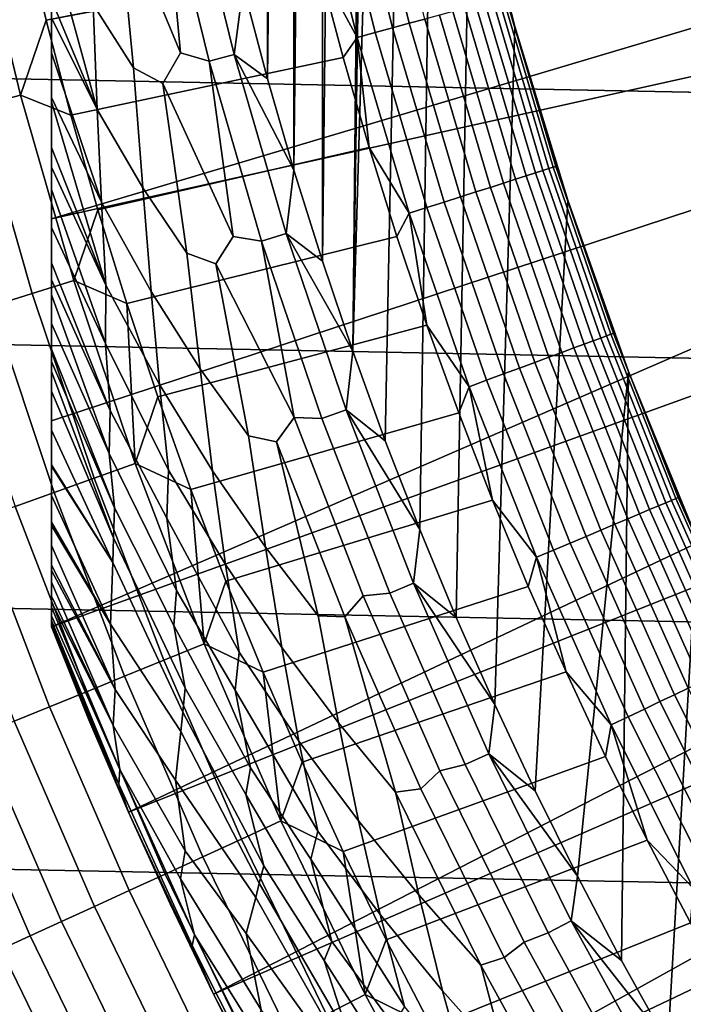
# Model space of a CAD drawing. Header units: metres. Extents: x -32 to 117, y -314 to 32.
# Tile 75 of 256: x -20.65 to -17.49, y -9.78 to -5.09. Entities that reach past the tile are written whole.
import ezdxf

# ---------------------------------------------------------------- set-up
doc = ezdxf.new("R2010")
doc.units = ezdxf.units.M
doc.layers.add('solid_24_501_064_XXX', color=7, linetype='CONTINUOUS')

msp = doc.modelspace()

# ---------------------------------------------------------------- linework, layer by layer
at = {"layer": 'solid_24_501_064_XXX'}
for points in [[(-20.5, -7.004709, 148.836288), (-20.5, 7.98436, 148.5), (-20.5, -7.98436, 148.5)], [(-20.5, -7.98436, 129.791641), (-20.5, -7.98436, 148.5), (-20.5, 7.98436, 148.5), (-20.5, 7.98436, 129.791641)], [(-20.5, 7.004709, 148.836288), (-20.5, 7.98436, 148.5), (-20.5, -7.004709, 148.836288)], [(-20.5, -7.978689, 129.621338), (-20.5, -7.98436, 129.791641), (-20.5, 7.98436, 129.791641), (-20.5, 7.978689, 129.621338)], [(-20.5, 7.978689, 129.621338), (-20.5, 7.961432, 129.450684), (-20.5, -7.978689, 129.621338)], [(-20.5, 7.955085, 129.406357), (-20.5, -7.961432, 129.450684), (-20.5, -7.978689, 129.621338), (-20.5, 7.961432, 129.450684)], [(-20.5, 7.932583, 129.279663), (-20.5, -7.955085, 129.406357), (-20.5, -7.961432, 129.450684), (-20.5, 7.955085, 129.406357)], [(-20.5, 7.89168, 129.10791), (-20.5, -7.932584, 129.279663), (-20.5, -7.955085, 129.406357), (-20.5, 7.932583, 129.279663)], [(-20.5, 7.866208, 129.020355), (-20.5, -7.89168, 129.10791), (-20.5, -7.932584, 129.279663), (-20.5, 7.89168, 129.10791)], [(-20.5, 7.838297, 128.935287), (-20.5, -7.866208, 129.020355), (-20.5, -7.89168, 129.10791), (-20.5, 7.866208, 129.020355)], [(-20.5, 7.772004, 128.761612), (-20.5, -7.838297, 128.935287), (-20.5, -7.866208, 129.020355), (-20.5, 7.838297, 128.935287)], [(-20.5, 7.715996, 128.636612), (-20.5, -7.772004, 128.761612), (-20.5, -7.838297, 128.935287), (-20.5, 7.772004, 128.761612)], [(-20.5, 7.691751, 128.5867), (-20.5, -7.715996, 128.636612), (-20.5, -7.772004, 128.761612), (-20.5, 7.715996, 128.636612)], [(-20.5, 7.597048, 128.410522), (-20.5, -7.691751, 128.5867), (-20.5, -7.715996, 128.636612), (-20.5, 7.691751, 128.5867)], [(-20.5, 7.50196, 128.256302), (-20.5, -7.597048, 128.410522), (-20.5, -7.691751, 128.5867), (-20.5, 7.597048, 128.410522)], [(-20.5, 7.486599, 128.232971), (-20.5, -7.50196, 128.256302), (-20.5, -7.597048, 128.410522), (-20.5, 7.50196, 128.256302)], [(-20.5, 7.359214, 128.054153), (-20.5, -7.486599, 128.232971), (-20.5, -7.50196, 128.256302), (-20.5, 7.486599, 128.232971)], [(-20.5, 7.219668, 127.880692), (-20.5, -7.359214, 128.054153), (-20.5, -7.486599, 128.232971), (-20.5, 7.359214, 128.054153)], [(-20.5, 7.214021, 127.874092), (-20.5, -7.219668, 127.880692), (-20.5, -7.359214, 128.054153), (-20.5, 7.219668, 127.880692)], [(-20.5, 7.214021, 127.874092), (-20.5, -7.214021, 127.874092), (-20.5, -7.219668, 127.880692)], [(-20.5, 7.214021, 127.874092), (-20.5, 7.048509, 127.693161), (-20.5, -7.214021, 127.874092)], [(-20.5, 7.048509, 127.693161), (-20.5, 6.862637, 127.511368), (-20.5, -7.048509, 127.693161)], [(-20.5, 7.048509, 127.693161), (-20.5, -7.048509, 127.693161), (-20.5, -7.214021, 127.874092)], [(-20.5, 7.004709, 148.836288), (-20.5, -7.004709, 148.836288), (-20.5, -6.041682, 149.12825)], [(-20.5, 7.004709, 148.836288), (-20.5, -6.041682, 149.12825), (-20.5, 6.041681, 149.12825)], [(-20.5, 6.862637, 127.511368), (-20.5, 6.769923, 127.433479), (-20.5, -6.862637, 127.511368)], [(-20.5, -7.048509, 127.693161), (-20.5, 6.862637, 127.511368), (-20.5, -6.862637, 127.511368)], [(-20.5, 6.769923, 127.433479), (-20.5, -6.769921, 127.433479), (-20.5, -6.862637, 127.511368)], [(-20.5, 6.769923, 127.433479), (-20.5, 6.721091, 127.397461), (-20.5, -6.769921, 127.433479)], [(-20.5, 6.721091, 127.397461), (-20.5, -6.721091, 127.397461), (-20.5, -6.769921, 127.433479)], [(-20.5, 6.721091, 127.397461), (-20.5, 6.662621, 127.357704), (-20.5, -6.721091, 127.397461)], [(-20.5, 6.662621, 127.357704), (-20.5, -6.662614, 127.357704), (-20.5, -6.721091, 127.397461)], [(-20.5, 6.662621, 127.357704), (-20.5, 6.544247, 127.286102), (-20.5, -6.662614, 127.357704)], [(-19.210869, -6.243578, 126.5), (-19.065985, 6.672943, 126.5), (-19, 0, 126.5), (-19.065985, -6.672943, 126.5)], [(-19.210869, -6.243578, 126.5), (-19.210869, 6.243578, 126.5), (-19.065985, 6.672943, 126.5)], [(-20.5, 6.544247, 127.286102), (-20.5, -6.540679, 127.284103), (-20.5, -6.662614, 127.357704)], [(-20.5, 6.544247, 127.286102), (-20.5, 6.403995, 127.213036), (-20.5, -6.540679, 127.284103)], [(-20.5, 6.403995, 127.213036), (-20.5, -6.403972, 127.21302), (-20.5, -6.540679, 127.284103)], [(-20.5, 6.403995, 127.213036), (-20.5, 6.332358, 127.17955), (-20.5, -6.403972, 127.21302)], [(-20.5, 6.332358, 127.17955), (-20.5, -6.332358, 127.17955), (-20.5, -6.403972, 127.21302)], [(-20.5, 6.332358, 127.17955), (-20.5, 6.2522, 127.144661), (-20.5, -6.332358, 127.17955)], [(-20.5, 6.2522, 127.144661), (-20.5, -6.252165, 127.144646), (-20.5, -6.332358, 127.17955)], [(-20.5, 6.2522, 127.144661), (-20.5, 6.083886, 127.078682), (-20.5, -6.252165, 127.144646)], [(-19.346186, -5.810729, 126.5), (-19.346186, 5.810729, 126.5), (-19.210869, 6.243578, 126.5)], [(-19.210869, -6.243578, 126.5), (-19.346186, -5.810729, 126.5), (-19.210869, 6.243578, 126.5)], [(-20.5, 6.083886, 127.078682), (-20.5, -6.083886, 127.078682), (-20.5, -6.252165, 127.144646)], [(-20.5, 6.083886, 127.078682), (-20.5, 5.902002, 127.016617), (-20.5, -6.083886, 127.078682)], [(-20.5, 6.041681, 149.12825), (-20.5, -6.041682, 149.12825), (-20.5, -5.092418, 149.376968)], [(-20.5, 5.902002, 127.016617), (-20.5, -5.901936, 127.016602), (-20.5, -6.083886, 127.078682)], [(-20.5, 5.902002, 127.016617), (-20.5, 5.795797, 126.984024), (-20.5, -5.901936, 127.016602)], [(-20.5, 5.795797, 126.984024), (-20.5, -5.795797, 126.984024), (-20.5, -5.901936, 127.016602)], [(-20.5, 5.702415, 126.957336), (-20.5, -5.795797, 126.984024), (-20.5, 5.795797, 126.984024)], [(-19.471764, -5.374966, 126.5), (-19.471764, 5.374966, 126.5), (-19.346186, 5.810729, 126.5)], [(-19.346186, -5.810729, 126.5), (-19.471764, -5.374966, 126.5), (-19.346186, 5.810729, 126.5)], [(-20.5, 5.702415, 126.957336), (-20.5, -5.702332, 126.957314), (-20.5, -5.795797, 126.984024)], [(-20.5, 5.702415, 126.957336), (-20.5, 5.485857, 126.90139), (-20.5, -5.702332, 126.957314)], [(-20.5, 5.485857, 126.90139), (-20.5, -5.485757, 126.901367), (-20.5, -5.702332, 126.957314)], [(-20.5, 5.485857, 126.90139), (-20.5, 5.464846, 126.896385), (-20.5, -5.485757, 126.901367)], [(-20.5, 5.464846, 126.896385), (-20.5, -5.464847, 126.896385), (-20.5, -5.485757, 126.901367)], [(-20.5, 5.464846, 126.896385), (-20.5, 5.251423, 126.849052), (-20.5, -5.464847, 126.896385)], [(-19.471764, -5.374966, 126.5), (-19.587435, -4.936833, 126.5), (-19.471764, 5.374966, 126.5)], [(-20.5, 5.251423, 126.849052), (-20.5, -5.251305, 126.849022), (-20.5, -5.464847, 126.896385)], [(-20.5, 5.251423, 126.849052), (-20.5, 5.08483, 126.8162), (-20.5, -5.251305, 126.849022)], [(-20.5, 5.08483, 126.8162), (-20.5, -5.08483, 126.8162), (-20.5, -5.251305, 126.849022)], [(-19.065985, -6.672943, 126.5), (-19, 0, 126.5), (-18.98028, -0.865215, 126.5)], [(-19.065985, -6.672943, 126.5), (-18.98028, -0.865215, 126.5), (-18.921286, -1.727635, 126.5)], [(-19.065985, -6.672943, 126.5), (-18.921286, -1.727635, 126.5), (-18.823011, -2.587289, 126.5), (-18.911396, -7.099197, 126.5)], [(32.089672, -5.148039, -303.5), (-32.269005, -3.867984, -303.5), (-32.397263, -2.582068, -303.5), (32.269005, -3.867984, -303.5)], [(-18.911396, -7.099197, 126.5), (-18.823011, -2.587289, 126.5), (-18.685766, -3.441164, 126.5), (-18.747246, -7.521997, 126.5)], [(-18.747246, -7.521997, 126.5), (-18.685766, -3.441164, 126.5), (-18.509794, -4.288068, 126.5), (-18.573774, -7.94071, 126.5)], [(31.859657, -6.419635, -303.5), (-32.089672, -5.148039, -303.5), (-32.269005, -3.867984, -303.5), (32.089672, -5.148039, -303.5)], [(-20.5, -5.092418, 149.376968), (-20.5, -6.041682, 149.12825), (-15.351926, -4.507566, 154.5), (-15.454799, -4.141157, 154.5)], [(-19.00596, -4.274833, 123.984459), (-18.798269, -5.111346, 123.984459), (-18.723709, -5.091074, 124.036476), (-18.930578, -4.257878, 124.036476)], [(-19.255676, -4.330999, 123.874374), (-19.045256, -5.178504, 123.874374), (-18.959742, -5.155252, 123.903053), (-19.169218, -4.311553, 123.903053)], [(-19.169218, -4.311553, 123.903053), (-18.959742, -5.155252, 123.903053), (-18.877174, -5.132801, 123.939857), (-19.085739, -4.292777, 123.939857)], [(-19.085739, -4.292777, 123.939857), (-18.877174, -5.132801, 123.939857), (-18.798269, -5.111346, 123.984459), (-19.00596, -4.274833, 123.984459)], [(-18.573774, -7.94071, 126.5), (-18.509794, -4.288068, 126.5), (-18.295393, -5.126224, 126.5), (-18.3909, -8.3555, 126.5)], [(-18.407379, -4.708329, 124.839096), (-18.295435, -5.126119, 124.839096), (-18.295393, -5.126224, 126.5), (-18.509794, -4.288068, 126.5)], [(-19.255676, -4.330999, 123.874374), (-19.225424, -4.844307, 123.854294), (-19.045256, -5.178504, 123.874374)], [(-19.962124, -4.425496, 126.520439), (-19.886349, -5.251824, 126.545876), (-20.185108, -4.529077, 126.581253), (-20.099123, -4.367361, 126.545876)], [(-19.842003, -4.398866, 126.505112), (-19.631243, -5.260176, 126.505112), (-19.750086, -5.29202, 126.520439), (-19.962124, -4.425496, 126.520439)], [(-19.631243, -5.260176, 126.505112), (-19.842003, -4.398866, 126.505112), (-19.587435, -4.936833, 126.5)], [(-20.632847, -4.640443, 123.621208), (-20.525139, -5.095759, 123.621208), (-19.225424, -4.844307, 123.854294), (-19.329283, -4.411699, 123.854294)], [(-20.185108, -4.529077, 126.581253), (-20.109779, -5.323551, 126.626312), (-20.302105, -5.021437, 126.680763), (-20.325075, -4.43111, 126.626312)], [(-19.962124, -4.425496, 126.520439), (-19.750086, -5.29202, 126.520439), (-19.886349, -5.251824, 126.545876)], [(-20.5, -6.041682, 149.12825), (-15.240263, -4.871753, 154.5), (-15.351926, -4.507566, 154.5)], [(-19.886349, -5.251824, 126.545876), (-19.970312, -5.397935, 126.581253), (-20.109779, -5.323551, 126.626312), (-20.185108, -4.529077, 126.581253)], [(-21.065098, -4.604014, 123.517342), (-20.847519, -5.506019, 123.517342), (-20.647396, -5.453165, 123.577095), (-20.862886, -4.559819, 123.577095)], [(-20.862886, -4.559819, 123.577095), (-20.647396, -5.453165, 123.577095), (-20.525139, -5.095759, 123.621208), (-20.632847, -4.640443, 123.621208)], [(-20.302105, -5.021437, 126.680763), (-20.282129, -5.521962, 126.744232), (-20.5, -4.726034, 126.755699), (-20.5, -4.647788, 126.744156)], [(-20.5, -4.726034, 126.755699), (-20.282129, -5.521962, 126.744232), (-20.5, -4.998272, 126.800423)], [(-18.338511, -4.986336, 124.746147), (-18.295435, -5.126119, 124.839096), (-18.407379, -4.708329, 124.839096)], [(-20.525139, -5.095759, 123.621208), (-20.407383, -5.548583, 123.621208), (-19.111885, -5.274475, 123.854294), (-19.225424, -4.844307, 123.854294)], [(-20.5, -6.041682, 149.12825), (-20.5, -7.004709, 148.836288), (-15.119989, -5.233145, 154.5), (-15.240263, -4.871753, 154.5)], [(-19.045256, -5.178504, 123.874374), (-19.225424, -4.844307, 123.854294), (-19.111885, -5.274475, 123.854294)], [(-19.631243, -5.260176, 126.505112), (-19.587435, -4.936833, 126.5), (-19.471764, -5.374966, 126.5)], [(-20.282129, -5.521962, 126.744232), (-20.5, -5.08483, 126.8162), (-20.5, -4.998272, 126.800423)], [(-18.481199, -5.025134, 124.308784), (-18.240831, -5.837701, 124.308784), (-18.197342, -5.823782, 124.389969), (-18.437136, -5.013153, 124.389969)], [(-18.437136, -5.013153, 124.389969), (-18.197342, -5.823782, 124.389969), (-18.161232, -5.812226, 124.475044), (-18.400551, -5.003205, 124.475044)], [(-18.400551, -5.003205, 124.475044), (-18.161232, -5.812226, 124.475044), (-18.13282, -5.803133, 124.563286), (-18.371763, -4.995378, 124.563286)], [(-18.371763, -4.995378, 124.563286), (-18.13282, -5.803133, 124.563286), (-18.11235, -5.796582, 124.653915), (-18.351025, -4.989738, 124.653915)], [(-18.351025, -4.989738, 124.653915), (-18.11235, -5.796582, 124.653915), (-18.099998, -5.792629, 124.746147), (-18.338511, -4.986336, 124.746147)], [(-18.338511, -4.986336, 124.746147), (-18.099998, -5.792629, 124.746147), (-18.295435, -5.126119, 124.839096)], [(-20.109779, -5.323551, 126.626312), (-20.066006, -5.894545, 126.680763), (-20.282129, -5.521962, 126.744232), (-20.302105, -5.021437, 126.680763)], [(-18.654144, -5.072158, 124.095459), (-18.411528, -5.892329, 124.095459), (-18.348392, -5.872124, 124.160889), (-18.590178, -5.054765, 124.160889)], [(-18.590178, -5.054765, 124.160889), (-18.348392, -5.872124, 124.160889), (-18.291328, -5.853861, 124.232208), (-18.532362, -5.039045, 124.232208)], [(-18.532362, -5.039045, 124.232208), (-18.291328, -5.853861, 124.232208), (-18.240831, -5.837701, 124.308784), (-18.481199, -5.025134, 124.308784)], [(-20.647396, -5.453165, 123.577095), (-20.407383, -5.548583, 123.621208), (-20.525139, -5.095759, 123.621208)], [(-20.282129, -5.521962, 126.744232), (-20.262211, -5.96256, 126.816277), (-20.5, -5.251305, 126.849022), (-20.5, -5.08483, 126.8162)], [(-18.798269, -5.111346, 123.984459), (-18.553778, -5.937854, 123.984459), (-18.480188, -5.914303, 124.036476), (-18.723709, -5.091074, 124.036476)], [(-18.723709, -5.091074, 124.036476), (-18.480188, -5.914303, 124.036476), (-18.411528, -5.892329, 124.095459), (-18.654144, -5.072158, 124.095459)], [(31.579252, -7.6812, -303.5), (-31.859657, -6.419635, -303.5), (-32.089672, -5.148039, -303.5), (31.859657, -6.419635, -303.5)], [(-19.045256, -5.178504, 123.874374), (-18.797552, -6.01587, 123.874374), (-18.71315, -5.988859, 123.903053), (-18.959742, -5.155252, 123.903053)], [(-18.959742, -5.155252, 123.903053), (-18.71315, -5.988859, 123.903053), (-18.631657, -5.962778, 123.939857), (-18.877174, -5.132801, 123.939857)], [(-18.877174, -5.132801, 123.939857), (-18.631657, -5.962778, 123.939857), (-18.553778, -5.937854, 123.984459), (-18.798269, -5.111346, 123.984459)], [(-18.3909, -8.3555, 126.5), (-18.295393, -5.126224, 126.5), (-18.043184, -5.953417, 126.5), (-18.198666, -8.766306, 126.5)], [(-18.295435, -5.126119, 124.839096), (-18.174007, -5.541252, 124.839096), (-18.295393, -5.126224, 126.5)], [(-18.099998, -5.792629, 124.746147), (-18.174007, -5.541252, 124.839096), (-18.295435, -5.126119, 124.839096)], [(-18.174007, -5.541252, 124.839096), (-18.043161, -5.953515, 124.839096), (-18.043184, -5.953417, 126.5), (-18.295393, -5.126224, 126.5)], [(-19.045256, -5.178504, 123.874374), (-19.111885, -5.274475, 123.854294), (-18.988724, -5.701984, 123.854294)], [(-19.045256, -5.178504, 123.874374), (-18.988724, -5.701984, 123.854294), (-18.797552, -6.01587, 123.874374)], [(-20.5, -7.004709, 148.836288), (-20.5, -7.98436, 148.5), (-14.991238, -5.5913, 154.5), (-15.119989, -5.233145, 154.5)], [(-20.262211, -5.96256, 126.816277), (-20.5, -5.464847, 126.896385), (-20.5, -5.251305, 126.849022)], [(-20.407383, -5.548583, 123.621208), (-20.27964, -5.998691, 123.621208), (-18.988724, -5.701984, 123.854294), (-19.111885, -5.274475, 123.854294)], [(-19.750086, -5.29202, 126.520439), (-19.634676, -6.126014, 126.545876), (-19.970312, -5.397935, 126.581253), (-19.886349, -5.251824, 126.545876)], [(-19.631243, -5.260176, 126.505112), (-19.383112, -6.111472, 126.505112), (-19.500454, -6.148469, 126.520439), (-19.750086, -5.29202, 126.520439)], [(-19.750086, -5.29202, 126.520439), (-19.500454, -6.148469, 126.520439), (-19.634676, -6.126014, 126.545876)], [(-19.631243, -5.260176, 126.505112), (-19.471764, -5.374966, 126.5), (-19.346186, -5.810729, 126.5)], [(-19.383112, -6.111472, 126.505112), (-19.631243, -5.260176, 126.505112), (-19.346186, -5.810729, 126.5)], [(-19.970312, -5.397935, 126.581253), (-19.855318, -6.205624, 126.626312), (-20.066006, -5.894545, 126.680763), (-20.109779, -5.323551, 126.626312)], [(-19.634676, -6.126014, 126.545876), (-19.718138, -6.256689, 126.581253), (-19.855318, -6.205624, 126.626312), (-19.970312, -5.397935, 126.581253)], [(-20.847519, -5.506019, 123.517342), (-20.591335, -6.397828, 123.517342), (-20.393673, -6.336413, 123.577095), (-20.647396, -5.453165, 123.577095)], [(-20.647396, -5.453165, 123.577095), (-20.393673, -6.336413, 123.577095), (-20.27964, -5.998691, 123.621208), (-20.407383, -5.548583, 123.621208)], [(-20.262211, -5.96256, 126.816277), (-20.240959, -6.357558, 126.896408), (-20.5, -5.485757, 126.901367), (-20.5, -5.464847, 126.896385)], [(-21.042976, -5.557642, 123.442886), (-20.784391, -6.457812, 123.442886), (-20.591335, -6.397828, 123.517342), (-20.847519, -5.506019, 123.517342)], [(-20.5, -5.485757, 126.901367), (-20.240959, -6.357558, 126.896408), (-20.5, -5.702332, 126.957314)], [(-20.066006, -5.894545, 126.680763), (-20.026239, -6.388, 126.744232), (-20.262211, -5.96256, 126.816277), (-20.282129, -5.521962, 126.744232)], [(-18.099998, -5.792629, 124.746147), (-18.043161, -5.953515, 124.839096), (-18.174007, -5.541252, 124.839096)], [(-20.5, -7.98436, 148.5), (-14.853869, -5.946599, 154.5), (-14.991238, -5.5913, 154.5)], [(-20.240959, -6.357558, 126.896408), (-20.5, -5.795797, 126.984024), (-20.5, -5.702332, 126.957314)], [(-20.27964, -5.998691, 123.621208), (-20.141968, -6.445866, 123.621208), (-18.856001, -6.126622, 123.854294), (-18.988724, -5.701984, 123.854294)], [(-18.797552, -6.01587, 123.874374), (-18.988724, -5.701984, 123.854294), (-18.856001, -6.126622, 123.854294)], [(-20.240959, -6.357558, 126.896408), (-20.243519, -6.636467, 126.984077), (-20.5, -5.901936, 127.016602), (-20.5, -5.795797, 126.984024)], [(-19.383112, -6.111472, 126.505112), (-19.346186, -5.810729, 126.5), (-19.210869, -6.243578, 126.5)], [(-18.197342, -5.823782, 124.389969), (-17.921925, -6.623011, 124.389969), (-17.886362, -6.609869, 124.475044), (-18.161232, -5.812226, 124.475044)], [(-18.161232, -5.812226, 124.475044), (-17.886362, -6.609869, 124.475044), (-17.858379, -6.599528, 124.563286), (-18.13282, -5.803133, 124.563286)], [(-18.13282, -5.803133, 124.563286), (-17.858379, -6.599528, 124.563286), (-17.838219, -6.592078, 124.653915), (-18.11235, -5.796582, 124.653915)], [(-18.11235, -5.796582, 124.653915), (-17.838219, -6.592078, 124.653915), (-17.826056, -6.587583, 124.746147), (-18.099998, -5.792629, 124.746147)], [(-18.099998, -5.792629, 124.746147), (-17.826056, -6.587583, 124.746147), (-18.043161, -5.953515, 124.839096)], [(-18.348392, -5.872124, 124.160889), (-18.07069, -6.677987, 124.160889), (-18.01449, -6.657218, 124.232208), (-18.291328, -5.853861, 124.232208)], [(-18.291328, -5.853861, 124.232208), (-18.01449, -6.657218, 124.232208), (-17.964758, -6.63884, 124.308784), (-18.240831, -5.837701, 124.308784)], [(-18.240831, -5.837701, 124.308784), (-17.964758, -6.63884, 124.308784), (-17.921925, -6.623011, 124.389969), (-18.197342, -5.823782, 124.389969)], [(-20.243519, -6.636467, 126.984077), (-20.5, -6.083886, 127.078682), (-20.5, -5.901936, 127.016602)], [(-19.855318, -6.205624, 126.626312), (-19.792377, -6.756629, 126.680763), (-20.026239, -6.388, 126.744232), (-20.066006, -5.894545, 126.680763)], [(-18.480188, -5.914303, 124.036476), (-18.200491, -6.725955, 124.036476), (-18.13287, -6.700965, 124.095459), (-18.411528, -5.892329, 124.095459)], [(-18.411528, -5.892329, 124.095459), (-18.13287, -6.700965, 124.095459), (-18.07069, -6.677987, 124.160889), (-18.348392, -5.872124, 124.160889)], [(-20.5, -7.98436, 148.5), (-20.13352, -8.867996, 148.5), (-14.708086, -6.298567, 154.5), (-14.853869, -5.946599, 154.5)], [(-18.631657, -5.962778, 123.939857), (-18.349667, -6.781082, 123.939857), (-18.272966, -6.752738, 123.984459), (-18.553778, -5.937854, 123.984459)], [(-18.553778, -5.937854, 123.984459), (-18.272966, -6.752738, 123.984459), (-18.200491, -6.725955, 124.036476), (-18.480188, -5.914303, 124.036476)], [(-18.198666, -8.766306, 126.5), (-18.043184, -5.953417, 126.5), (-17.753441, -6.768695, 126.5), (-17.997364, -9.172507, 126.5)], [(-17.902966, -6.362691, 124.839096), (-17.75349, -6.76857, 124.839096), (-17.753441, -6.768695, 126.5), (-18.043184, -5.953417, 126.5)], [(-18.043161, -5.953515, 124.839096), (-17.902966, -6.362691, 124.839096), (-18.043184, -5.953417, 126.5)], [(-17.826056, -6.587583, 124.746147), (-17.902966, -6.362691, 124.839096), (-18.043161, -5.953515, 124.839096)], [(-20.393673, -6.336413, 123.577095), (-20.141968, -6.445866, 123.621208), (-20.27964, -5.998691, 123.621208)], [(-20.026239, -6.388, 126.744232), (-19.986044, -6.831351, 126.816277), (-20.240959, -6.357558, 126.896408), (-20.262211, -5.96256, 126.816277)], [(-18.797552, -6.01587, 123.874374), (-18.51305, -6.841461, 123.874374), (-18.429928, -6.810742, 123.903053), (-18.71315, -5.988859, 123.903053)], [(-18.71315, -5.988859, 123.903053), (-18.429928, -6.810742, 123.903053), (-18.349667, -6.781082, 123.939857), (-18.631657, -5.962778, 123.939857)], [(-18.797552, -6.01587, 123.874374), (-18.856001, -6.126622, 123.854294), (-18.713783, -6.548172, 123.854294)], [(-18.797552, -6.01587, 123.874374), (-18.713783, -6.548172, 123.854294), (-18.51305, -6.841461, 123.874374)], [(-20.243519, -6.636467, 126.984077), (-20.221296, -6.954321, 127.07869), (-20.5, -6.252165, 127.144646), (-20.5, -6.083886, 127.078682)], [(-20.141968, -6.445866, 123.621208), (-19.994438, -6.889888, 123.621208), (-18.713783, -6.548172, 123.854294), (-18.856001, -6.126622, 123.854294)], [(-19.500454, -6.148469, 126.520439), (-19.344595, -6.98822, 126.545876), (-19.718138, -6.256689, 126.581253), (-19.634676, -6.126014, 126.545876)], [(-19.383112, -6.111472, 126.505112), (-19.098085, -6.951135, 126.505112), (-19.213701, -6.993216, 126.520439), (-19.500454, -6.148469, 126.520439)], [(-19.383112, -6.111472, 126.505112), (-19.210869, -6.243578, 126.5), (-19.065985, -6.672943, 126.5)], [(-19.098085, -6.951135, 126.505112), (-19.383112, -6.111472, 126.505112), (-19.065985, -6.672943, 126.5)], [(-19.500454, -6.148469, 126.520439), (-19.213701, -6.993216, 126.520439), (-19.344595, -6.98822, 126.545876)], [(-19.718138, -6.256689, 126.581253), (-19.562187, -7.075611, 126.626312), (-19.792377, -6.756629, 126.680763), (-19.855318, -6.205624, 126.626312)], [(-20.221296, -6.954321, 127.07869), (-20.5, -6.332358, 127.17955), (-20.5, -6.252165, 127.144646)], [(-19.344595, -6.98822, 126.545876), (-19.429052, -7.103732, 126.581253), (-19.562187, -7.075611, 126.626312), (-19.718138, -6.256689, 126.581253)], [(-20.13352, -8.867996, 148.5), (-14.55412, -6.646622, 154.5), (-14.708086, -6.298567, 154.5)], [(-20.591335, -6.397828, 123.517342), (-20.29702, -7.27779, 123.517342), (-20.102184, -7.207928, 123.577095), (-20.393673, -6.336413, 123.577095)], [(-20.221296, -6.954321, 127.07869), (-20.225712, -7.160332, 127.179596), (-20.5, -6.403972, 127.21302), (-20.5, -6.332358, 127.17955)], [(-20.393673, -6.336413, 123.577095), (-20.102184, -7.207928, 123.577095), (-20.141968, -6.445866, 123.621208)], [(-19.986044, -6.831351, 126.816277), (-19.942795, -7.23878, 126.896408), (-20.243519, -6.636467, 126.984077), (-20.240959, -6.357558, 126.896408)], [(-17.826056, -6.587583, 124.746147), (-17.75349, -6.76857, 124.839096), (-17.902966, -6.362691, 124.839096)], [(31.248901, -8.930613, -303.5), (-31.579252, -7.6812, -303.5), (-31.859657, -6.419635, -303.5), (31.579252, -7.6812, -303.5)], [(-20.784391, -6.457812, 123.442886), (-20.487318, -7.346024, 123.442886), (-20.29702, -7.27779, 123.517342), (-20.591335, -6.397828, 123.517342)], [(-20.5, -6.403972, 127.21302), (-20.225712, -7.160332, 127.179596), (-20.5, -6.540679, 127.284103)], [(-19.792377, -6.756629, 126.680763), (-19.733391, -7.242248, 126.744232), (-19.986044, -6.831351, 126.816277), (-20.026239, -6.388, 126.744232)], [(-20.971848, -6.516056, 123.354111), (-20.672096, -7.412278, 123.354111), (-20.487318, -7.346024, 123.442886), (-20.784391, -6.457812, 123.442886)], [(-20.102184, -7.207928, 123.577095), (-19.994438, -6.889888, 123.621208), (-20.141968, -6.445866, 123.621208)], [(-20.225712, -7.160332, 127.179596), (-20.200392, -7.417638, 127.28611), (-20.5, -6.662614, 127.357704), (-20.5, -6.540679, 127.284103)], [(-19.994438, -6.889888, 123.621208), (-19.83712, -7.330537, 123.621208), (-18.562143, -6.966424, 123.854294), (-18.713783, -6.548172, 123.854294)], [(-18.51305, -6.841461, 123.874374), (-18.713783, -6.548172, 123.854294), (-18.562143, -6.966424, 123.854294)], [(-17.921925, -6.623011, 124.389969), (-17.611425, -7.409276, 124.389969), (-17.576479, -7.394573, 124.475044), (-17.886362, -6.609869, 124.475044)], [(-17.886362, -6.609869, 124.475044), (-17.576479, -7.394573, 124.475044), (-17.548981, -7.383005, 124.563286), (-17.858379, -6.599528, 124.563286)], [(-17.858379, -6.599528, 124.563286), (-17.548981, -7.383005, 124.563286), (-17.529171, -7.37467, 124.653915), (-17.838219, -6.592078, 124.653915)], [(-17.838219, -6.592078, 124.653915), (-17.529171, -7.37467, 124.653915), (-17.517218, -7.369641, 124.746147), (-17.826056, -6.587583, 124.746147)], [(-17.826056, -6.587583, 124.746147), (-17.517218, -7.369641, 124.746147), (-17.75349, -6.76857, 124.839096)], [(-19.942795, -7.23878, 126.896408), (-19.95179, -7.467856, 126.984077), (-20.221296, -6.954321, 127.07869), (-20.243519, -6.636467, 126.984077)], [(-20.13352, -8.867996, 148.5), (-19.729027, -9.734758, 148.5), (-14.391843, -6.991041, 154.5), (-14.55412, -6.646622, 154.5)], [(-18.07069, -6.677987, 124.160889), (-17.757612, -7.470778, 124.160889), (-17.702387, -7.447544, 124.232208), (-18.01449, -6.657218, 124.232208)], [(-18.01449, -6.657218, 124.232208), (-17.702387, -7.447544, 124.232208), (-17.653517, -7.426983, 124.308784), (-17.964758, -6.63884, 124.308784)], [(-17.964758, -6.63884, 124.308784), (-17.653517, -7.426983, 124.308784), (-17.611425, -7.409276, 124.389969), (-17.921925, -6.623011, 124.389969)], [(-20.200392, -7.417638, 127.28611), (-20.5, -6.721091, 127.397461), (-20.5, -6.662614, 127.357704)], [(-19.098085, -6.951135, 126.505112), (-19.065985, -6.672943, 126.5), (-18.911396, -7.099197, 126.5)], [(-18.200491, -6.725955, 124.036476), (-17.885166, -7.52444, 124.036476), (-17.818716, -7.496484, 124.095459), (-18.13287, -6.700965, 124.095459)], [(-18.13287, -6.700965, 124.095459), (-17.818716, -7.496484, 124.095459), (-17.757612, -7.470778, 124.160889), (-18.07069, -6.677987, 124.160889)], [(-20.200392, -7.417638, 127.28611), (-20.205091, -7.561609, 127.397499), (-20.5, -6.769921, 127.433479), (-20.5, -6.721091, 127.397461)], [(-18.272966, -6.752738, 123.984459), (-17.956385, -7.554403, 123.984459), (-17.885166, -7.52444, 124.036476), (-18.200491, -6.725955, 124.036476)], [(-20.5, -6.769921, 127.433479), (-20.205091, -7.561609, 127.397499), (-20.5, -6.862637, 127.511368)], [(-19.562187, -7.075611, 126.626312), (-19.481731, -7.606076, 126.680763), (-19.733391, -7.242248, 126.744232), (-19.792377, -6.756629, 126.680763)], [(-18.429928, -6.810742, 123.903053), (-18.110626, -7.619293, 123.903053), (-18.031757, -7.586112, 123.939857), (-18.349667, -6.781082, 123.939857)], [(-18.349667, -6.781082, 123.939857), (-18.031757, -7.586112, 123.939857), (-17.956385, -7.554403, 123.984459), (-18.272966, -6.752738, 123.984459)], [(-17.78705, -9.573951, 126.5), (-17.997364, -9.172507, 126.5), (-17.753441, -6.768695, 126.5)], [(-17.78705, -9.573951, 126.5), (-17.753441, -6.768695, 126.5), (-17.427008, -7.569602, 126.5), (-17.567617, -9.970873, 126.5)], [(-17.75349, -6.76857, 124.839096), (-17.594818, -7.170941, 124.839096), (-17.753441, -6.768695, 126.5)], [(-17.517218, -7.369641, 124.746147), (-17.594818, -7.170941, 124.839096), (-17.75349, -6.76857, 124.839096)], [(-17.594818, -7.170941, 124.839096), (-17.427025, -7.569596, 124.839096), (-17.427008, -7.569602, 126.5), (-17.753441, -6.768695, 126.5)], [(-19.733391, -7.242248, 126.744232), (-19.672644, -7.687417, 126.816277), (-19.942795, -7.23878, 126.896408), (-19.986044, -6.831351, 126.816277)], [(-18.51305, -6.841461, 123.874374), (-18.562143, -6.966424, 123.854294), (-18.401157, -7.381167, 123.854294)], [(-18.51305, -6.841461, 123.874374), (-18.19231, -7.653658, 123.874374), (-18.110626, -7.619293, 123.903053), (-18.429928, -6.810742, 123.903053)], [(-18.51305, -6.841461, 123.874374), (-18.401157, -7.381167, 123.854294), (-18.19231, -7.653658, 123.874374)], [(-20.5, -7.048509, 127.693161), (-20.5, -6.862637, 127.511368), (-20.205091, -7.561609, 127.397499), (-20.208307, -7.679202, 127.511368)], [(-20.102184, -7.207928, 123.577095), (-19.83712, -7.330537, 123.621208), (-19.994438, -6.889888, 123.621208)], [(-19.95179, -7.467856, 126.984077), (-19.905642, -7.812094, 127.07869), (-20.225712, -7.160332, 127.179596), (-20.221296, -6.954321, 127.07869)], [(-19.83712, -7.330537, 123.621208), (-19.670092, -7.767596, 123.621208), (-18.401157, -7.381167, 123.854294), (-18.562143, -6.966424, 123.854294)], [(-19.098085, -6.951135, 126.505112), (-18.776705, -7.777565, 126.505112), (-18.890375, -7.824649, 126.520439), (-19.213701, -6.993216, 126.520439)], [(-19.098085, -6.951135, 126.505112), (-18.911396, -7.099197, 126.5), (-18.747246, -7.521997, 126.5)], [(-18.776705, -7.777565, 126.505112), (-19.098085, -6.951135, 126.505112), (-18.747246, -7.521997, 126.5)], [(-19.729027, -9.734758, 148.5), (-14.221369, -7.331614, 154.5), (-14.391843, -6.991041, 154.5)], [(-19.344595, -6.98822, 126.545876), (-19.016672, -7.836757, 126.545876), (-19.1036, -7.937477, 126.581253), (-19.429052, -7.103732, 126.581253)], [(-18.890375, -7.824649, 126.520439), (-19.016672, -7.836757, 126.545876), (-19.344595, -6.98822, 126.545876), (-19.213701, -6.993216, 126.520439)], [(-20.5, -7.048509, 127.693161), (-20.208307, -7.679202, 127.511368), (-20.5, -7.214021, 127.874092)], [(-19.429052, -7.103732, 126.581253), (-19.230957, -7.931818, 126.626312), (-19.481731, -7.606076, 126.680763), (-19.562187, -7.075611, 126.626312)], [(-19.429052, -7.103732, 126.581253), (-19.1036, -7.937477, 126.581253), (-19.230957, -7.931818, 126.626312)], [(-19.905642, -7.812094, 127.07869), (-19.917269, -7.97823, 127.179596), (-20.200392, -7.417638, 127.28611), (-20.225712, -7.160332, 127.179596)], [(-17.517218, -7.369641, 124.746147), (-17.427025, -7.569596, 124.839096), (-17.594818, -7.170941, 124.839096)], [(-20.5, -7.214021, 127.874092), (-20.208307, -7.679202, 127.511368), (-20.5, -7.219668, 127.880692)], [(-20.5, -7.359214, 128.054153), (-20.5, -7.219668, 127.880692), (-20.208307, -7.679202, 127.511368), (-20.218969, -7.972737, 127.880661)], [(-20.29702, -7.27779, 123.517342), (-19.96512, -8.144274, 123.517342), (-19.77347, -8.066095, 123.577095), (-20.102184, -7.207928, 123.577095)], [(-20.102184, -7.207928, 123.577095), (-19.77347, -8.066095, 123.577095), (-19.83712, -7.330537, 123.621208)], [(-19.672644, -7.687417, 126.816277), (-19.606285, -8.106082, 126.896408), (-19.95179, -7.467856, 126.984077), (-19.942795, -7.23878, 126.896408)], [(-19.481731, -7.606076, 126.680763), (-19.404119, -8.08313, 126.744232), (-19.672644, -7.687417, 126.816277), (-19.733391, -7.242248, 126.744232)], [(-20.487318, -7.346024, 123.442886), (-20.152308, -8.220632, 123.442886), (-19.96512, -8.144274, 123.517342), (-20.29702, -7.27779, 123.517342)], [(-20.672096, -7.412278, 123.354111), (-20.334063, -8.294775, 123.354111), (-20.152308, -8.220632, 123.442886), (-20.487318, -7.346024, 123.442886)], [(-20.218969, -7.972737, 127.880661), (-20.5, -7.486599, 128.232971), (-20.5, -7.359214, 128.054153)], [(-19.77347, -8.066095, 123.577095), (-19.670092, -7.767596, 123.621208), (-19.83712, -7.330537, 123.621208)], [(-19.729027, -9.734758, 148.5), (-19.287237, -10.583124, 148.5), (-14.042947, -7.66783, 154.5), (-14.221369, -7.331614, 154.5)], [(-19.670092, -7.767596, 123.621208), (-19.493437, -8.200852, 123.621208), (-18.230907, -7.792191, 123.854294), (-18.401157, -7.381167, 123.854294)], [(-18.19231, -7.653658, 123.874374), (-18.401157, -7.381167, 123.854294), (-18.230907, -7.792191, 123.854294)], [(-17.611425, -7.409276, 124.389969), (-17.266451, -8.181036, 124.389969), (-17.232189, -8.164803, 124.475044), (-17.576479, -7.394573, 124.475044)], [(-17.576479, -7.394573, 124.475044), (-17.232189, -8.164803, 124.475044), (-17.205231, -8.152029, 124.563286), (-17.548981, -7.383005, 124.563286)], [(-17.548981, -7.383005, 124.563286), (-17.205231, -8.152029, 124.563286), (-17.185806, -8.142826, 124.653915), (-17.529171, -7.37467, 124.653915)], [(-17.529171, -7.37467, 124.653915), (-17.185806, -8.142826, 124.653915), (-17.174088, -8.137274, 124.746147), (-17.517218, -7.369641, 124.746147)], [(-17.517218, -7.369641, 124.746147), (-17.174088, -8.137274, 124.746147), (-17.427025, -7.569596, 124.839096)], [(-20.850399, -7.476212, 123.25148), (-20.509451, -8.36632, 123.25148), (-20.334063, -8.294775, 123.354111), (-20.672096, -7.412278, 123.354111)], [(-19.917269, -7.97823, 127.179596), (-19.863518, -8.27755, 127.28611), (-20.205091, -7.561609, 127.397499), (-20.200392, -7.417638, 127.28611)], [(-17.757612, -7.470778, 124.160889), (-17.409775, -8.248944, 124.160889), (-17.355631, -8.223289, 124.232208), (-17.702387, -7.447544, 124.232208)], [(-17.702387, -7.447544, 124.232208), (-17.355631, -8.223289, 124.232208), (-17.307716, -8.200588, 124.308784), (-17.653517, -7.426983, 124.308784)], [(-17.653517, -7.426983, 124.308784), (-17.307716, -8.200588, 124.308784), (-17.266451, -8.181036, 124.389969), (-17.611425, -7.409276, 124.389969)], [(-21.021311, -7.537494, 123.135521), (-20.677568, -8.434899, 123.135521), (-20.509451, -8.36632, 123.25148), (-20.850399, -7.476212, 123.25148)], [(-20.218969, -7.972737, 127.880661), (-20.5, -7.50196, 128.256302), (-20.5, -7.486599, 128.232971)], [(-19.606285, -8.106082, 126.896408), (-19.625931, -8.28647, 126.984077), (-19.905642, -7.812094, 127.07869), (-19.95179, -7.467856, 126.984077)], [(-17.885166, -7.52444, 124.036476), (-17.534828, -8.308196, 124.036476), (-17.469681, -8.277328, 124.095459), (-17.818716, -7.496484, 124.095459)], [(-17.818716, -7.496484, 124.095459), (-17.469681, -8.277328, 124.095459), (-17.409775, -8.248944, 124.160889), (-17.757612, -7.470778, 124.160889)], [(-20.218969, -7.972737, 127.880661), (-20.197128, -8.282749, 128.25618), (-20.5, -7.597048, 128.410522), (-20.5, -7.50196, 128.256302)], [(-18.776705, -7.777565, 126.505112), (-18.747246, -7.521997, 126.5), (-18.573774, -7.94071, 126.5)], [(-17.956385, -7.554403, 123.984459), (-17.604652, -8.34128, 123.984459), (-17.534828, -8.308196, 124.036476), (-17.885166, -7.52444, 124.036476)], [(-19.863518, -8.27755, 127.28611), (-19.875044, -8.390846, 127.397499), (-20.208307, -7.679202, 127.511368), (-20.205091, -7.561609, 127.397499)], [(-18.110626, -7.619293, 123.903053), (-17.755873, -8.41293, 123.903053), (-17.678549, -8.376292, 123.939857), (-18.031757, -7.586112, 123.939857)], [(-18.031757, -7.586112, 123.939857), (-17.678549, -8.376292, 123.939857), (-17.604652, -8.34128, 123.984459), (-17.956385, -7.554403, 123.984459)], [(-17.567617, -9.970873, 126.5), (-17.427008, -7.569602, 126.5), (-17.064463, -8.354881, 126.5), (-17.33939, -10.362694, 126.5)], [(-20.197128, -8.282749, 128.25618), (-20.5, -7.691751, 128.5867), (-20.5, -7.597048, 128.410522)], [(-19.230957, -7.931818, 126.626312), (-19.134649, -8.441297, 126.680763), (-19.404119, -8.08313, 126.744232), (-19.481731, -7.606076, 126.680763)], [(-18.19231, -7.653658, 123.874374), (-17.835957, -8.450874, 123.874374), (-17.755873, -8.41293, 123.903053), (-18.110626, -7.619293, 123.903053)], [(30.869179, -10.16578, -303.5), (-31.248901, -8.930613, -303.5), (-31.579252, -7.6812, -303.5), (31.248901, -8.930613, -303.5)], [(-20.218969, -7.972737, 127.880661), (-20.208307, -7.679202, 127.511368), (-19.875044, -8.390846, 127.397499), (-19.884102, -8.483412, 127.511368)], [(-19.404119, -8.08313, 126.744232), (-19.322596, -8.52916, 126.816277), (-19.606285, -8.106082, 126.896408), (-19.672644, -7.687417, 126.816277)], [(-19.287237, -10.583124, 148.5), (-13.85647, -7.999856, 154.5), (-14.042947, -7.66783, 154.5)], [(-18.19231, -7.653658, 123.874374), (-18.230907, -7.792191, 123.854294), (-18.051479, -8.199288, 123.854294)], [(-18.19231, -7.653658, 123.874374), (-18.051479, -8.199288, 123.854294), (-17.835957, -8.450874, 123.874374)], [(-20.197128, -8.282749, 128.25618), (-20.5, -7.715996, 128.636612), (-20.5, -7.691751, 128.5867)], [(-20.197128, -8.282749, 128.25618), (-20.206362, -8.4551, 128.636398), (-20.5, -7.772004, 128.761612), (-20.5, -7.715996, 128.636612)], [(-20.206362, -8.4551, 128.636398), (-20.5, -7.838297, 128.935287), (-20.5, -7.772004, 128.761612)], [(-19.77347, -8.066095, 123.577095), (-19.493437, -8.200852, 123.621208), (-19.670092, -7.767596, 123.621208)], [(-18.776705, -7.777565, 126.505112), (-18.41958, -8.589191, 126.505112), (-18.531088, -8.641189, 126.520439), (-18.890375, -7.824649, 126.520439)], [(-18.776705, -7.777565, 126.505112), (-18.573774, -7.94071, 126.5), (-18.3909, -8.3555, 126.5)], [(-18.41958, -8.589191, 126.505112), (-18.776705, -7.777565, 126.505112), (-18.3909, -8.3555, 126.5)], [(-19.625931, -8.28647, 126.984077), (-19.553621, -8.655594, 127.07869), (-19.917269, -7.97823, 127.179596), (-19.905642, -7.812094, 127.07869)], [(-19.493437, -8.200852, 123.621208), (-19.307241, -8.630094, 123.621208), (-18.051479, -8.199288, 123.854294), (-18.230907, -7.792191, 123.854294)], [(-18.531088, -8.641189, 126.520439), (-18.65155, -8.669963, 126.545876), (-19.016672, -7.836757, 126.545876), (-18.890375, -7.824649, 126.520439)], [(-20.206362, -8.4551, 128.636398), (-20.5, -7.866208, 129.020355), (-20.5, -7.838297, 128.935287)], [(-20.206362, -8.4551, 128.636398), (-20.175514, -8.664531, 129.020157), (-20.5, -7.89168, 129.10791), (-20.5, -7.866208, 129.020355)], [(-19.016672, -7.836757, 126.545876), (-18.65155, -8.669963, 126.545876), (-18.74239, -8.756365, 126.581253), (-19.1036, -7.937477, 126.581253)], [(-20.175514, -8.664531, 129.020157), (-20.5, -7.932584, 129.279663), (-20.5, -7.89168, 129.10791)], [(-20.180161, -8.734653, 129.406281), (-20.5, -7.955085, 129.406357), (-20.5, -7.932584, 129.279663), (-20.175514, -8.664531, 129.020157)], [(-20.180161, -8.734653, 129.406281), (-20.5, -7.961432, 129.450684), (-20.5, -7.955085, 129.406357)], [(-20.180161, -8.734653, 129.406281), (-20.5, -7.978689, 129.621338), (-20.5, -7.961432, 129.450684)], [(-19.1036, -7.937477, 126.581253), (-18.862272, -8.772576, 126.626312), (-19.134649, -8.441297, 126.680763), (-19.230957, -7.931818, 126.626312)], [(-19.1036, -7.937477, 126.581253), (-18.74239, -8.756365, 126.581253), (-18.862272, -8.772576, 126.626312)], [(-20.321573, -8.428146, 129.791641), (-20.5, -7.98436, 129.791641), (-20.5, -7.978689, 129.621338), (-20.180161, -8.734653, 129.406281)], [(-20.321573, -8.428146, 129.791641), (-20.133541, -8.867949, 129.791641), (-20.13352, -8.867996, 148.5), (-20.5, -7.98436, 148.5)], [(-20.321573, -8.428146, 129.791641), (-20.5, -7.98436, 148.5), (-20.5, -7.98436, 129.791641)], [(-19.884102, -8.483412, 127.511368), (-19.91021, -8.715205, 127.880661), (-20.197128, -8.282749, 128.25618), (-20.218969, -7.972737, 127.880661)], [(-19.553621, -8.655594, 127.07869), (-19.575769, -8.782885, 127.179596), (-19.863518, -8.27755, 127.28611), (-19.917269, -7.97823, 127.179596)], [(-19.287237, -10.583124, 148.5), (-18.808872, -11.411674, 148.5), (-13.662011, -8.327598, 154.5), (-13.85647, -7.999856, 154.5)], [(-19.96512, -8.144274, 123.517342), (-19.596251, -8.995678, 123.517342), (-19.40814, -8.909326, 123.577095), (-19.77347, -8.066095, 123.577095)], [(-19.77347, -8.066095, 123.577095), (-19.40814, -8.909326, 123.577095), (-19.493437, -8.200852, 123.621208)], [(-19.322596, -8.52916, 126.816277), (-19.232077, -8.957799, 126.896408), (-19.625931, -8.28647, 126.984077), (-19.606285, -8.106082, 126.896408)], [(-19.134649, -8.441297, 126.680763), (-19.039036, -8.909093, 126.744232), (-19.322596, -8.52916, 126.816277), (-19.404119, -8.08313, 126.744232)], [(-20.152308, -8.220632, 123.442886), (-19.779978, -9.080018, 123.442886), (-19.596251, -8.995678, 123.517342), (-19.96512, -8.144274, 123.517342)], [(-19.40814, -8.909326, 123.577095), (-19.307241, -8.630094, 123.621208), (-19.493437, -8.200852, 123.621208)], [(-19.307241, -8.630094, 123.621208), (-19.111595, -9.055109, 123.621208), (-17.862961, -8.602258, 123.854294), (-18.051479, -8.199288, 123.854294)], [(-17.835957, -8.450874, 123.874374), (-18.051479, -8.199288, 123.854294), (-17.862961, -8.602258, 123.854294)], [(-20.334063, -8.294775, 123.354111), (-19.958376, -9.161912, 123.354111), (-19.779978, -9.080018, 123.442886), (-20.152308, -8.220632, 123.442886)], [(-20.509451, -8.36632, 123.25148), (-20.130524, -9.240936, 123.25148), (-19.958376, -9.161912, 123.354111), (-20.334063, -8.294775, 123.354111)], [(-20.206362, -8.4551, 128.636398), (-20.197128, -8.282749, 128.25618), (-19.91021, -8.715205, 127.880661), (-19.864208, -9.052135, 128.25618)], [(-19.575769, -8.782885, 127.179596), (-19.490059, -9.122214, 127.28611), (-19.875044, -8.390846, 127.397499), (-19.863518, -8.27755, 127.28611)], [(-19.232077, -8.957799, 126.896408), (-19.266502, -9.090912, 126.984077), (-19.553621, -8.655594, 127.07869), (-19.625931, -8.28647, 126.984077)], [(-17.534828, -8.308196, 124.036476), (-17.150167, -9.075688, 124.036476), (-17.086449, -9.041969, 124.095459), (-17.469681, -8.277328, 124.095459)], [(-18.808872, -11.411674, 148.5), (-18.295061, -12.218459, 148.5), (-13.459951, -8.650414, 154.5), (-13.662011, -8.327598, 154.5)], [(-17.678549, -8.376292, 123.939857), (-17.290733, -9.150075, 123.939857), (-17.21846, -9.111828, 123.984459), (-17.604652, -8.34128, 123.984459)], [(-17.604652, -8.34128, 123.984459), (-17.21846, -9.111828, 123.984459), (-17.150167, -9.075688, 124.036476), (-17.534828, -8.308196, 124.036476)], [(-20.677568, -8.434899, 123.135521), (-20.295534, -9.316685, 123.135521), (-20.130524, -9.240936, 123.25148), (-20.509451, -8.36632, 123.25148)], [(-19.490059, -9.122214, 127.28611), (-19.510981, -9.205722, 127.397499), (-19.884102, -8.483412, 127.511368), (-19.875044, -8.390846, 127.397499)], [(-18.41958, -8.589191, 126.505112), (-18.3909, -8.3555, 126.5), (-18.198666, -8.766306, 126.5)], [(-17.755873, -8.41293, 123.903053), (-17.366362, -9.190097, 123.903053), (-17.290733, -9.150075, 123.939857), (-17.678549, -8.376292, 123.939857)], [(-20.837545, -8.500157, 123.006828), (-20.452557, -9.388765, 123.006828), (-20.295534, -9.316685, 123.135521), (-20.677568, -8.434899, 123.135521)], [(-20.180161, -8.734653, 129.406281), (-20.133541, -8.867949, 129.791641), (-20.321573, -8.428146, 129.791641)], [(-17.835957, -8.450874, 123.874374), (-17.444689, -9.231546, 123.874374), (-17.366362, -9.190097, 123.903053), (-17.755873, -8.41293, 123.903053)], [(-20.175514, -8.664531, 129.020157), (-20.206362, -8.4551, 128.636398), (-19.864208, -9.052135, 128.25618), (-19.885544, -9.184278, 128.636398)], [(-19.91021, -8.715205, 127.880661), (-19.884102, -8.483412, 127.511368), (-19.510981, -9.205722, 127.397499), (-19.527908, -9.273974, 127.511368)], [(-18.862272, -8.772576, 126.626312), (-18.751778, -9.26073, 126.680763), (-19.039036, -8.909093, 126.744232), (-19.134649, -8.441297, 126.680763)], [(-17.835957, -8.450874, 123.874374), (-17.862961, -8.602258, 123.854294), (-17.665449, -9.000896, 123.854294)], [(-17.835957, -8.450874, 123.874374), (-17.665449, -9.000896, 123.854294), (-17.444689, -9.231546, 123.874374)], [(-20.988558, -8.56176, 122.866074), (-20.600779, -9.456807, 122.866074), (-20.452557, -9.388765, 123.006828), (-20.837545, -8.500157, 123.006828)], [(-19.039036, -8.909093, 126.744232), (-18.936552, -9.355015, 126.816277), (-19.232077, -8.957799, 126.896408), (-19.322596, -8.52916, 126.816277)], [(-21.129829, -8.619388, 122.713974), (-20.739439, -9.52046, 122.713974), (-20.600779, -9.456807, 122.866074), (-20.988558, -8.56176, 122.866074)], [(-19.111595, -9.055109, 123.621208), (-18.906597, -9.47569, 123.621208), (-17.665449, -9.000896, 123.854294), (-17.862961, -8.602258, 123.854294)], [(-18.41958, -8.589191, 126.505112), (-18.027393, -9.384467, 126.505112), (-18.136528, -9.441278, 126.520439), (-18.531088, -8.641189, 126.520439)], [(-18.41958, -8.589191, 126.505112), (-18.198666, -8.766306, 126.5), (-17.997364, -9.172507, 126.5)], [(-18.027393, -9.384467, 126.505112), (-18.41958, -8.589191, 126.505112), (-17.997364, -9.172507, 126.5)], [(-19.830235, -9.502358, 129.406281), (-20.180161, -8.734653, 129.406281), (-20.175514, -8.664531, 129.020157), (-19.819324, -9.45092, 129.020157)], [(-19.885544, -9.184278, 128.636398), (-19.819324, -9.45092, 129.020157), (-20.175514, -8.664531, 129.020157)], [(-19.266502, -9.090912, 126.984077), (-19.165876, -9.48328, 127.07869), (-19.575769, -8.782885, 127.179596), (-19.553621, -8.655594, 127.07869)], [(-19.40814, -8.909326, 123.577095), (-19.111595, -9.055109, 123.621208), (-19.307241, -8.630094, 123.621208)], [(-18.65155, -8.669963, 126.545876), (-18.249943, -9.48621, 126.545876), (-18.346096, -9.558863, 126.581253), (-18.74239, -8.756365, 126.581253)], [(-18.136528, -9.441278, 126.520439), (-18.249943, -9.48621, 126.545876), (-18.65155, -8.669963, 126.545876), (-18.531088, -8.641189, 126.520439)], [(-18.295061, -12.218459, 148.5), (-13.250397, -8.968107, 154.5), (-13.459951, -8.650414, 154.5)], [(-19.527908, -9.273974, 127.511368), (-19.574196, -9.445745, 127.880661), (-19.864208, -9.052135, 128.25618), (-19.91021, -8.715205, 127.880661)], [(-20.180161, -8.734653, 129.406281), (-19.830235, -9.502358, 129.406281), (-19.935991, -9.30356, 129.791641), (-20.133541, -8.867949, 129.791641)], [(-18.346096, -9.558863, 126.581253), (-18.456854, -9.59625, 126.626312), (-18.862272, -8.772576, 126.626312), (-18.74239, -8.756365, 126.581253)], [(-19.165876, -9.48328, 127.07869), (-19.201777, -9.572961, 127.179596), (-19.490059, -9.122214, 127.28611), (-19.575769, -8.782885, 127.179596)], [(-18.862272, -8.772576, 126.626312), (-18.456854, -9.59625, 126.626312), (-18.751778, -9.26073, 126.680763)], [(-20.133541, -8.867949, 129.791641), (-19.935991, -9.30356, 129.791641), (-20.13352, -8.867996, 148.5)], [(-19.729019, -9.734774, 129.791641), (-19.729027, -9.734758, 148.5), (-20.13352, -8.867996, 148.5), (-19.935991, -9.30356, 129.791641)], [(30.440569, -11.385158, -303.5), (-30.869179, -10.16578, -303.5), (-31.248901, -8.930613, -303.5), (30.869179, -10.16578, -303.5)], [(-19.596251, -8.995678, 123.517342), (-19.191093, -9.830423, 123.517342), (-19.006872, -9.736058, 123.577095), (-19.40814, -8.909326, 123.577095)], [(-19.40814, -8.909326, 123.577095), (-19.006872, -9.736058, 123.577095), (-19.111595, -9.055109, 123.621208)], [(-18.751778, -9.26073, 126.680763), (-18.638815, -9.718614, 126.744232), (-18.936552, -9.355015, 126.816277), (-19.039036, -8.909093, 126.744232)], [(-19.779978, -9.080018, 123.442886), (-19.371021, -9.922589, 123.442886), (-19.191093, -9.830423, 123.517342), (-19.596251, -8.995678, 123.517342)], [(-18.936552, -9.355015, 126.816277), (-18.820892, -9.792293, 126.896408), (-19.266502, -9.090912, 126.984077), (-19.232077, -8.957799, 126.896408)], [(-18.906597, -9.47569, 123.621208), (-18.692345, -9.89163, 123.621208), (-17.45904, -9.395006, 123.854294), (-17.665449, -9.000896, 123.854294)], [(-18.295061, -12.218459, 148.5), (-17.74667, -13.002142, 148.5), (-13.033209, -9.280912, 154.5), (-13.250397, -8.968107, 154.5)], [(-17.444689, -9.231546, 123.874374), (-17.665449, -9.000896, 123.854294), (-17.45904, -9.395006, 123.854294)], [(-19.958376, -9.161912, 123.354111), (-19.545731, -10.012083, 123.354111), (-19.371021, -9.922589, 123.442886), (-19.779978, -9.080018, 123.442886)], [(-19.885544, -9.184278, 128.636398), (-19.864208, -9.052135, 128.25618), (-19.574196, -9.445745, 127.880661), (-19.501993, -9.808171, 128.25618)], [(-18.820892, -9.792293, 126.896408), (-18.874117, -9.879802, 126.984077), (-19.165876, -9.48328, 127.07869), (-19.266502, -9.090912, 126.984077)], [(-19.006872, -9.736058, 123.577095), (-18.906597, -9.47569, 123.621208), (-19.111595, -9.055109, 123.621208)], [(-19.201777, -9.572961, 127.179596), (-19.0807, -9.950077, 127.28611), (-19.510981, -9.205722, 127.397499), (-19.490059, -9.122214, 127.28611)], [(-20.130524, -9.240936, 123.25148), (-19.714319, -10.09844, 123.25148), (-19.545731, -10.012083, 123.354111), (-19.958376, -9.161912, 123.354111)], [(-19.819324, -9.45092, 129.020157), (-19.885544, -9.184278, 128.636398), (-19.501993, -9.808171, 128.25618), (-19.53842, -9.901309, 128.636398)], [(-18.027393, -9.384467, 126.505112), (-17.997364, -9.172507, 126.5), (-17.78705, -9.573951, 126.5)], [(-19.0807, -9.950077, 127.28611), (-19.113523, -10.004843, 127.397499), (-19.527908, -9.273974, 127.511368), (-19.510981, -9.205722, 127.397499)], [(-20.295534, -9.316685, 123.135521), (-19.875919, -10.181217, 123.135521), (-19.714319, -10.09844, 123.25148), (-20.130524, -9.240936, 123.25148)], [(-19.574196, -9.445745, 127.880661), (-19.527908, -9.273974, 127.511368), (-19.113523, -10.004843, 127.397499), (-19.140297, -10.049616, 127.511368)], [(-18.456854, -9.59625, 126.626312), (-18.333834, -10.062842, 126.680763), (-18.638815, -9.718614, 126.744232), (-18.751778, -9.26073, 126.680763)], [(-17.74667, -13.002142, 148.5), (-12.808691, -9.588402, 154.5), (-13.033209, -9.280912, 154.5)], [(-20.452557, -9.388765, 123.006828), (-20.029694, -10.259987, 123.006828), (-19.875919, -10.181217, 123.135521), (-20.295534, -9.316685, 123.135521)], [(-19.830235, -9.502358, 129.406281), (-19.729019, -9.734774, 129.791641), (-19.935991, -9.30356, 129.791641)], [(-18.638815, -9.718614, 126.744232), (-18.51523, -10.163443, 126.816277), (-18.820892, -9.792293, 126.896408), (-18.936552, -9.355015, 126.816277)], [(-20.600779, -9.456807, 122.866074), (-20.174852, -10.334343, 122.866074), (-20.029694, -10.259987, 123.006828), (-20.452557, -9.388765, 123.006828)], [(-18.692345, -9.89163, 123.621208), (-18.468945, -10.302727, 123.621208), (-17.243841, -9.784385, 123.854294), (-17.45904, -9.395006, 123.854294)], [(-18.027393, -9.384467, 126.505112), (-17.600891, -10.161879, 126.505112), (-17.707443, -10.223397, 126.520439), (-18.136528, -9.441278, 126.520439)], [(-18.027393, -9.384467, 126.505112), (-17.78705, -9.573951, 126.5), (-17.567617, -9.970873, 126.5)], [(-17.600891, -10.161879, 126.505112), (-18.027393, -9.384467, 126.505112), (-17.567617, -9.970873, 126.5)], [(-20.739439, -9.52046, 122.713974), (-20.310646, -10.403902, 122.713974), (-20.174852, -10.334343, 122.866074), (-20.600779, -9.456807, 122.866074)], [(-19.451117, -10.256074, 129.406281), (-19.830235, -9.502358, 129.406281), (-19.819324, -9.45092, 129.020157), (-19.432495, -10.2227, 129.020157)], [(-19.53842, -9.901309, 128.636398), (-19.432495, -10.2227, 129.020157), (-19.819324, -9.45092, 129.020157)], [(-19.140297, -10.049616, 127.511368), (-19.21139, -10.163354, 127.880661), (-19.501993, -9.808171, 128.25618), (-19.574196, -9.445745, 127.880661)], [(-17.707443, -10.223397, 126.520439), (-17.812635, -10.2839, 126.545876), (-18.249943, -9.48621, 126.545876), (-18.136528, -9.441278, 126.520439)], [(-19.830235, -9.502358, 129.406281), (-19.451117, -10.256074, 129.406281), (-19.51272, -10.161386, 129.791641), (-19.729019, -9.734774, 129.791641)], [(-18.874117, -9.879802, 126.984077), (-18.743114, -10.293641, 127.07869), (-19.201777, -9.572961, 127.179596), (-19.165876, -9.48328, 127.07869)], [(-19.006872, -9.736058, 123.577095), (-18.692345, -9.89163, 123.621208), (-18.906597, -9.47569, 123.621208)], [(-18.249943, -9.48621, 126.545876), (-17.812635, -10.2839, 126.545876), (-17.915462, -10.343468, 126.581253), (-18.346096, -9.558863, 126.581253)], [(-20.867823, -9.579394, 122.551315), (-20.436375, -10.468305, 122.551315), (-20.310646, -10.403902, 122.713974), (-20.739439, -9.52046, 122.713974)], [(-18.346096, -9.558863, 126.581253), (-17.915462, -10.343468, 126.581253), (-18.015488, -10.401234, 126.626312), (-18.456854, -9.59625, 126.626312)], [(-20.985266, -9.633307, 122.378937), (-20.55139, -10.52722, 122.378937), (-20.436375, -10.468305, 122.551315), (-20.867823, -9.579394, 122.551315)], [(-18.743114, -10.293641, 127.07869), (-18.795912, -10.347149, 127.179596), (-19.0807, -9.950077, 127.28611), (-19.201777, -9.572961, 127.179596)], [(-18.456854, -9.59625, 126.626312), (-18.015488, -10.401234, 126.626312), (-18.333834, -10.062842, 126.680763)], [(-17.74667, -13.002142, 148.5), (-17.164658, -13.761341, 148.5), (-12.576989, -9.89035, 154.5), (-12.808691, -9.588402, 154.5)], [(-21.091164, -9.681918, 122.197731), (-20.655098, -10.580343, 122.197731), (-20.55139, -10.52722, 122.378937), (-20.985266, -9.633307, 122.378937)], [(-19.287197, -10.583194, 129.791641), (-19.287237, -10.583124, 148.5), (-19.729027, -9.734758, 148.5), (-19.51272, -10.161386, 129.791641)], [(-19.729019, -9.734774, 129.791641), (-19.51272, -10.161386, 129.791641), (-19.729027, -9.734758, 148.5)], [(-19.191093, -9.830423, 123.517342), (-18.750397, -10.646965, 123.517342), (-18.570406, -10.544762, 123.577095), (-19.006872, -9.736058, 123.577095)], [(-19.006872, -9.736058, 123.577095), (-18.570406, -10.544762, 123.577095), (-18.692345, -9.89163, 123.621208)], [(-18.333834, -10.062842, 126.680763), (-18.204191, -10.510198, 126.744232), (-18.51523, -10.163443, 126.816277), (-18.638815, -9.718614, 126.744232)]]:
    msp.add_3dface(points, dxfattribs=at)

doc.saveas('drawing.dxf')
